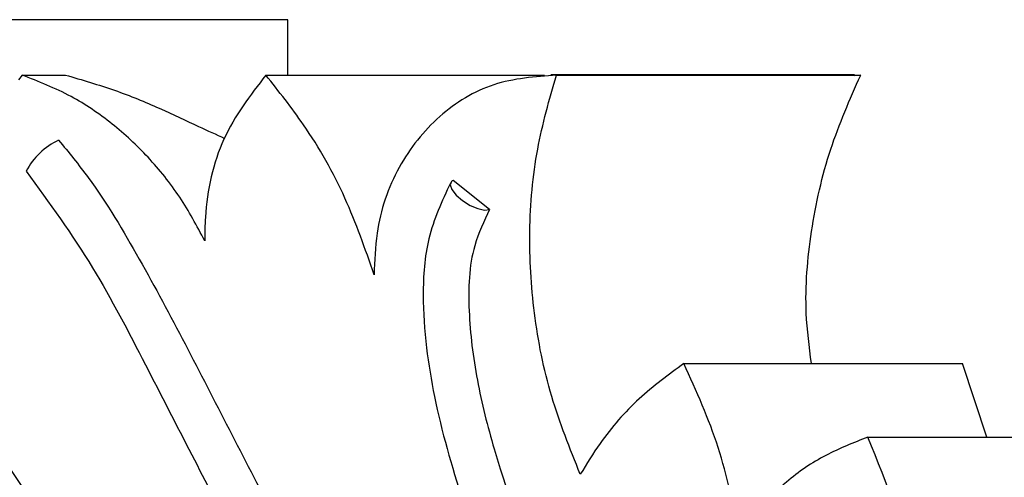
# Model space of a CAD drawing. Header units: millimetres. Extents: x 59 to 109, y 26 to 144.
# Tile 48 of 158: x 64.109 to 66.154, y 85.343 to 86.293. Entities that reach past the tile are written whole.
import ezdxf

# ---------------------------------------------------------------- set-up
doc = ezdxf.new("R2010")
doc.units = ezdxf.units.MM

msp = doc.modelspace()

# ---------------------------------------------------------------- linework, layer by layer
at = {"color": 1, "linetype": 'Continuous', "lineweight": 25}
msp.add_line((64.66594, 86.29327), (63.83343, 86.29327), dxfattribs=at)
at = {"color": 7, "linetype": 'Continuous', "lineweight": 25}
for p, q in [((64.66594, 86.17826), (64.66594, 86.29327)), ((64.11408, 86.17826), (64.10654, 86.16819)), ((64.11408, 86.17826), (64.20428, 86.17826)), ((64.6203, 86.17826), (65.19867, 86.17826)), ((65.84262, 86.17845), (65.21196, 86.17845)), ((65.22356, 86.17826), (65.85535, 86.17826)), ((65.85535, 86.17826), (65.84288, 86.1765)), ((65.08483, 85.8994), (65.00905, 85.95974)), ((65.48833, 85.57934), (66.0671, 85.57934)), ((66.11742, 85.42647), (66.0671, 85.57934)), ((65.87052, 85.42647), (66.46198, 85.42647))]:
    msp.add_line(p, q, dxfattribs=at)
at = {"color": 7, "linetype": 'Continuous', "lineweight": 25, "flags": 128}
msp.add_lwpolyline([(65.00574, 85.95757), (65.00323, 85.95038), (65.00664, 85.94038), (65.01551, 85.92893), (65.02863, 85.91755), (65.04423, 85.9078), (65.0602, 85.901), (65.07437, 85.89807), (65.08483, 85.8994)], dxfattribs=at)
at = {"color": 7, "linetype": 'Continuous', "lineweight": 25}
for centre, radius, start, end in [((64.25281, 85.91062), 0.14682, 115.28912, 152.44361), ((65.01307, 85.95002), 0.01052, 112.46987, 134.16889)]:
    msp.add_arc(centre, radius, start, end, dxfattribs=at)
for points, knots in [([(64.49343, 85.83439), (64.477, 85.86501), (64.44368, 85.92715), (64.37793, 86.00878), (64.3018, 86.07938), (64.21383, 86.13934), (64.14852, 86.16483), (64.11408, 86.17826)], [0, 0, 0, 0, 0.1920556, 0.3896068, 0.5816931, 0.7794732, 1, 1, 1, 1]), ([(64.20428, 86.17826), (64.23892, 86.16819), (64.30825, 86.14804), (64.40014, 86.10976), (64.47706, 86.07325), (64.51708, 86.05493), (64.5345, 86.04695)], [0, 0, 0, 0, 0.2653252, 0.5309295, 0.7958788, 1, 1, 1, 1]), ([(64.6203, 86.17826), (64.58803, 86.13621), (64.5235, 86.05211), (64.4945, 85.92404), (64.49362, 85.85061), (64.49343, 85.83439)], [0, 0, 0, 0, 0.4378813, 0.875763, 1, 1, 1, 1]), ([(64.84511, 85.76384), (64.82645, 85.8175), (64.78858, 85.92635), (64.70985, 86.06543), (64.64707, 86.14453), (64.6203, 86.17826)], [0, 0, 0, 0, 0.357945, 0.726134, 1, 1, 1, 1]), ([(65.22356, 86.17826), (65.17919, 86.17487), (65.09049, 86.16809), (64.97574, 86.09748), (64.89047, 85.99031), (64.84877, 85.8716), (64.84609, 85.79273), (64.84511, 85.76384)], [0, 0, 0, 0, 0.21435009, 0.4285273, 0.64709365, 0.87075135, 1, 1, 1, 1]), ([(65.27312, 85.34941), (65.25169, 85.40283), (65.20819, 85.51125), (65.17421, 85.68243), (65.16449, 85.85552), (65.17903, 86.02293), (65.20903, 86.12755), (65.22356, 86.17826)], [0, 0, 0, 0, 0.1990648, 0.404034, 0.603052, 0.8076015, 1, 1, 1, 1]), ([(65.75321, 85.57934), (65.74863, 85.61421), (65.73672, 85.70495), (65.7502, 85.85567), (65.78666, 86.0229), (65.83293, 86.12754), (65.85535, 86.17826)], [0, 0, 0, 0, 0.172477, 0.4488215, 0.7328469, 1, 1, 1, 1]), ([(64.19009, 86.04337), (64.21097, 86.01774), (64.2736, 85.94086), (64.35877, 85.79695), (64.45306, 85.62093), (64.57397, 85.38354), (64.72742, 85.08835), (64.91828, 84.75498), (65.1205, 84.44781), (65.32733, 84.17571), (65.5459, 83.92962), (65.77316, 83.70918), (66.01404, 83.50946), (66.26698, 83.33135), (66.53066, 83.17569), (66.80356, 83.04353), (67.03781, 82.95399), (67.2285, 82.89553), (67.37314, 82.85837), (67.56805, 82.81849), (67.77409, 82.78971), (67.93247, 82.78621), (67.99099, 82.78491)], [0, 0, 0, 0, 0.0180913, 0.0542879, 0.0904158, 0.1265341, 0.1987804, 0.2710532, 0.3356309, 0.4001912, 0.4597542, 0.5193181, 0.5788695, 0.6384234, 0.6979626, 0.7575006, 0.8168553, 0.846515, 0.8761749, 0.9058352, 0.9652038, 1, 1, 1, 1]), ([(64.12261, 85.97859), (64.17044, 85.91294), (64.26309, 85.78579), (64.36752, 85.58227), (64.46342, 85.39595), (64.55006, 85.22751), (64.62904, 85.07903), (64.7103, 84.93133), (64.79674, 84.78129), (64.89383, 84.62315), (65.00666, 84.45134), (65.1359, 84.27054), (65.27462, 84.09528), (65.40279, 83.94813), (65.52307, 83.82063), (65.64924, 83.69687), (65.79264, 83.56789), (65.96058, 83.43162), (66.15069, 83.29265), (66.28993, 83.20814), (66.36092, 83.16506)], [0, 0, 0, 0, 0.0655031, 0.1268715, 0.1831258, 0.2339122, 0.2790203, 0.3183889, 0.3696388, 0.4186514, 0.4684134, 0.5363553, 0.5996966, 0.6516643, 0.6974345, 0.7452243, 0.799256, 0.8595264, 0.9283832, 1, 1, 1, 1]), ([(66.62788, 82.98858), (66.60069, 83.00285), (66.46472, 83.07422), (66.27795, 83.18293), (66.06918, 83.31712), (65.86376, 83.45822), (65.66347, 83.60953), (65.4201, 83.81082), (65.23112, 83.98148), (65.04833, 84.16122), (64.86974, 84.34684), (64.6976, 84.54107), (64.53241, 84.74324), (64.37194, 84.95051), (64.21864, 85.16513), (64.07313, 85.38632), (63.92267, 85.62674), (63.81714, 85.81767), (63.74384, 85.95029)], [0, 0, 0, 0, 0.022957, 0.1148214, 0.1607382, 0.2066549, 0.2985217, 0.3444393, 0.4363078, 0.482225, 0.5281429, 0.6200133, 0.6659312, 0.7118485, 0.8037225, 0.8496402, 0.8955583, 1, 1, 1, 1]), ([(65.00359, 85.95391), (64.98608, 85.91644), (64.95258, 85.84475), (64.94466, 85.72486), (64.95185, 85.61486), (64.97589, 85.47148), (65.02324, 85.30535), (65.09288, 85.12044), (65.16689, 84.95505), (65.24567, 84.79949), (65.36292, 84.59121), (65.52988, 84.33553), (65.75913, 84.04557), (66.01128, 83.78106), (66.28357, 83.54429), (66.57385, 83.34023), (66.78254, 83.21928), (66.8932, 83.16794), (66.8991, 83.16521)], [0, 0, 0, 0, 0.0358113, 0.0685207, 0.0986991, 0.1267308, 0.1872218, 0.2389009, 0.2873534, 0.3346791, 0.3811216, 0.4828826, 0.5855049, 0.6879626, 0.7899948, 0.8926211, 0.9942774, 1, 1, 1, 1]), ([(63.66296, 85.90606), (63.69639, 85.84438), (63.75601, 85.73442), (63.83865, 85.59196), (63.90438, 85.48261), (63.96049, 85.39206), (64.01488, 85.30666), (64.14149, 85.11327), (64.33926, 84.8342), (64.62024, 84.48392), (64.93281, 84.13749), (65.29188, 83.79011), (65.59161, 83.54301), (65.78738, 83.39697), (65.87022, 83.33727), (65.9512, 83.28085), (66.03018, 83.22762), (66.11974, 83.16918), (66.23627, 83.09622), (66.39505, 83.00198), (66.5178, 82.93646), (66.58652, 82.89978)], [0, 0, 0, 0, 0.047673, 0.0849945, 0.112081, 0.1346141, 0.1576771, 0.1812342, 0.2927145, 0.39238, 0.4921621, 0.6188478, 0.7455438, 0.7704438, 0.7953568, 0.8195206, 0.8421188, 0.8646626, 0.8975043, 0.9426153, 1, 1, 1, 1]), ([(65.08483, 85.8994), (65.0732, 85.87489), (65.04288, 85.81104), (65.03883, 85.68616), (65.05643, 85.54425), (65.10898, 85.33762), (65.20925, 85.07639), (65.33905, 84.82085), (65.48392, 84.57593), (65.64345, 84.34195), (65.85577, 84.08103), (66.08716, 83.84227), (66.29429, 83.66338), (66.51099, 83.50094), (66.73696, 83.35525), (67.0213, 83.21023), (67.31726, 83.0968), (67.62121, 83.02334), (67.8601, 82.98824), (67.99608, 82.99389), (68.02879, 82.99525)], [0, 0, 0, 0, 0.0183363, 0.0477618, 0.0786691, 0.1096628, 0.1822533, 0.2546994, 0.2908707, 0.3632824, 0.4356874, 0.50809, 0.580491, 0.6166613, 0.689063, 0.7614719, 0.8338895, 0.9063241, 0.9774641, 1, 1, 1, 1]), ([(65.48833, 85.57934), (65.45646, 85.55616), (65.39179, 85.50911), (65.32167, 85.42836), (65.28647, 85.37112), (65.27312, 85.34941)], [0, 0, 0, 0, 0.37619583, 0.76338082, 1, 1, 1, 1]), ([(65.60319, 85.22689), (65.59075, 85.28689), (65.56555, 85.40851), (65.5143, 85.5219), (65.48833, 85.57934)], [0, 0, 0, 0, 0.493399, 1, 1, 1, 1]), ([(65.87052, 85.42647), (65.84085, 85.41494), (65.78061, 85.39154), (65.68658, 85.32792), (65.63421, 85.26447), (65.60319, 85.22689)], [0, 0, 0, 0, 0.28373, 0.5758038, 1, 1, 1, 1]), ([(66.02544, 84.83163), (66.01275, 84.93215), (65.98692, 85.13675), (65.90977, 85.32878), (65.87052, 85.42647)], [0, 0, 0, 0, 0.4912683, 1, 1, 1, 1])]:
    msp.add_open_spline(points, degree=3, knots=knots, dxfattribs=at)

doc.saveas('drawing.dxf')
